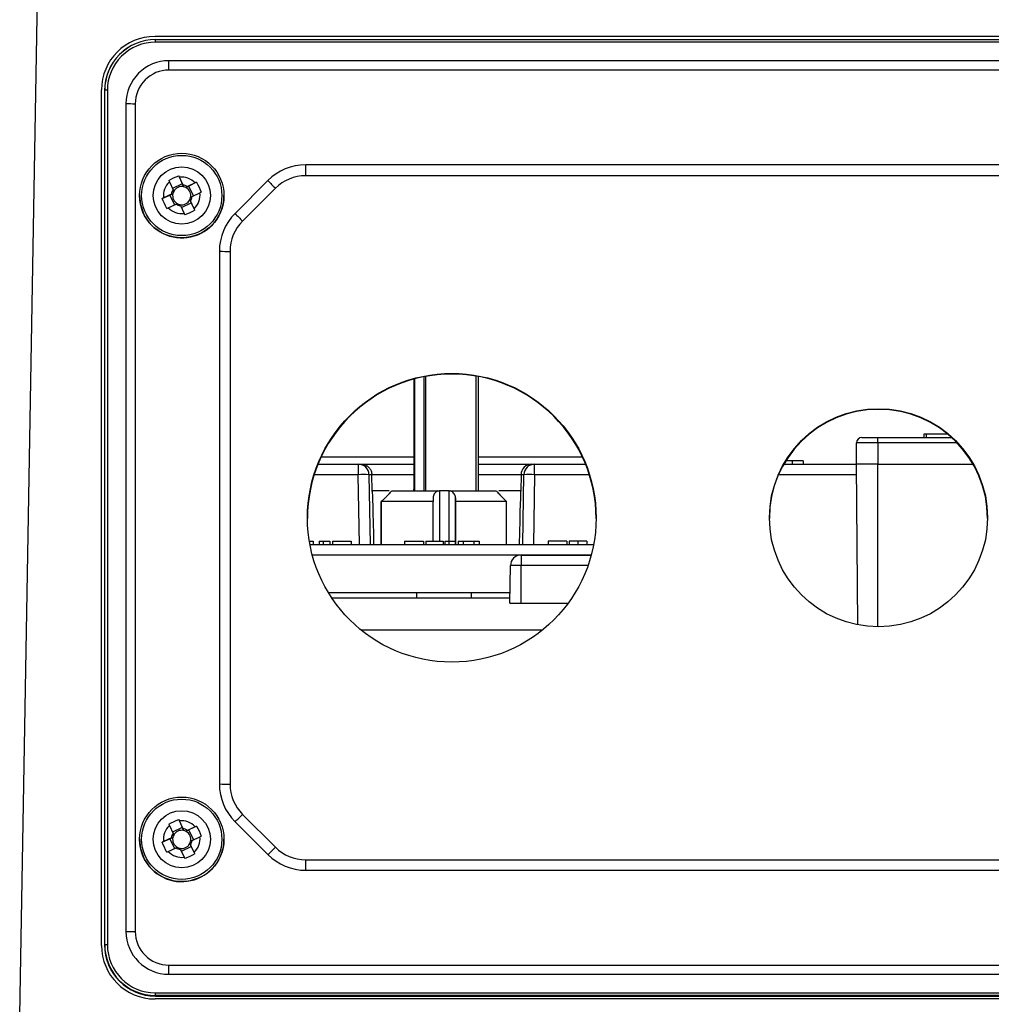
# Model space of a CAD drawing. Header units: millimetres. Extents: x -117 to 444, y -157 to 472.
# Tile 2 of 160: x 160 to 206, y -23 to 23. Entities that reach past the tile are written whole.
import ezdxf

# ---------------------------------------------------------------- set-up
doc = ezdxf.new("R2010")
doc.units = ezdxf.units.MM

msp = doc.modelspace()

# ---------------------------------------------------------------- linework, layer by layer
at = {"color": 7, "linetype": 'Continuous', "lineweight": 25}
for p, q in [((160.093, -23.87), (160.932, 24.244)), ((248.919, 21.884), (166.419, 21.884)), ((166.444, 21.616), (166.444, 21.739)), ((166.444, 21.739), (248.894, 21.739)), ((248.894, 21.616), (166.444, 21.616)), ((248.272, 20.747), (167.066, 20.747)), ((167.066, 20.31), (167.066, 20.747)), ((248.272, 20.31), (167.066, 20.31)), ((163.919, -20.616), (163.919, 19.384)), ((164.068, 19.363), (164.057, 19.352)), ((164.057, 19.352), (164.057, -20.592)), ((164.068, -20.581), (164.068, 19.363)), ((164.193, 19.365), (164.193, -20.579)), ((165.062, 18.743), (165.062, -19.957)), ((165.495, 18.739), (165.495, -19.961)), ((241.875, 15.877), (173.464, 15.877)), ((173.464, 15.369), (173.464, 15.877)), ((167.526, 15.368), (167.694, 14.994)), ((167.728, 14.935), (167.557, 15.301)), ((241.875, 15.369), (173.464, 15.369)), ((167.091, 15.083), (167.262, 14.717)), ((167.694, 14.994), (167.233, 14.778)), ((167.694, 14.994), (167.759, 14.856)), ((167.867, 14.816), (168.005, 14.881)), ((168.298, 15.033), (167.932, 14.862)), ((168.365, 15.063), (168.005, 14.881)), ((168.218, 14.427), (168.005, 14.881)), ((171.696, 15.145), (170.16, 13.61)), ((172.049, 14.783), (170.514, 13.248)), ((165.694, 14.443), (165.694, 14.438)), ((166.755, 14.31), (167.115, 14.464)), ((167.188, 14.514), (166.823, 14.343)), ((167.115, 14.464), (167.253, 14.529)), ((167.115, 14.464), (167.327, 14.01)), ((168.15, 14.395), (168.516, 14.566)), ((169.644, 14.438), (169.644, 14.443)), ((167.041, 13.876), (167.406, 14.047)), ((167.61, 13.973), (167.781, 13.608)), ((167.65, 13.888), (168.111, 14.104)), ((168.046, 14.242), (168.111, 14.104)), ((168.248, 13.826), (168.076, 14.192)), ((168.279, 13.758), (168.111, 14.104)), ((169.428, 11.843), (169.428, -13.065)), ((169.928, 11.834), (169.928, -13.074)), ((179.073, 5.987), (179.073, 0.634)), ((181.432, 0.634), (181.432, 6.002)), ((181.531, 5.984), (181.531, 0.634)), ((178.514, 5.86), (178.514, 0.634)), ((178.528, 0.634), (178.528, 5.863)), ((178.558, 5.871), (178.558, 0.634)), ((179.002, 0.634), (179.002, 5.974)), ((202.372, 3.284), (202.369, 3.134)), ((202.469, 3.284), (202.372, 3.284)), ((202.469, 3.284), (202.469, 3.134)), ((203.488, 3.284), (202.469, 3.284)), ((199.219, 1.884), (199.219, 2.884)), ((200.219, 2.884), (199.219, 2.884)), ((199.469, 3.134), (200.219, 3.134)), ((200.219, 2.884), (200.219, 3.134)), ((200.219, 3.134), (203.662, 3.134)), ((200.219, 2.884), (200.219, 1.884)), ((203.92, 2.884), (200.219, 2.884)), ((174.038, 1.884), (175.925, 1.884)), ((174.19, 2.231), (178.514, 2.231)), ((175.925, 1.884), (175.925, 1.393)), ((175.925, 1.884), (176.058, 1.884)), ((176.058, 1.884), (178.514, 1.884)), ((181.531, 2.231), (186.398, 2.231)), ((181.531, 1.884), (184.031, 1.884)), ((184.031, 1.884), (184.163, 1.884)), ((184.163, 1.393), (184.163, 1.884)), ((184.163, 1.884), (186.55, 1.884)), ((195.819, 1.884), (199.219, 1.884)), ((196.206, 2.034), (196.206, 1.884)), ((196.725, 2.034), (196.725, 1.884)), ((200.219, 1.884), (199.219, 1.884)), ((199.285, -5.628), (199.219, 1.884)), ((200.219, -5.719), (200.219, 1.884)), ((200.219, 1.884), (204.669, 1.884)), ((175.925, 1.393), (173.861, 1.393)), ((175.979, -1.866), (175.925, 1.393)), ((176.557, 1.393), (176.424, 1.393)), ((176.424, 1.393), (176.478, -1.866)), ((176.57, 0.634), (176.557, 1.393)), ((178.514, 1.393), (176.557, 1.393)), ((183.531, 1.393), (181.531, 1.393)), ((183.531, 1.393), (183.518, 0.634)), ((183.663, 1.393), (183.531, 1.393)), ((183.609, -1.866), (183.663, 1.393)), ((184.163, 1.393), (184.109, -1.866)), ((186.727, 1.393), (184.163, 1.393)), ((199.224, 1.393), (195.572, 1.393)), ((176.57, 0.634), (176.545, 0.634)), ((176.545, 0.634), (176.57, 0.633)), ((177.472, 0.634), (179.65, 0.634)), ((179.65, 0.634), (179.718, 0.634)), ((180.168, 0.634), (179.718, 0.634)), ((179.718, 0.634), (179.718, -1.716)), ((180.168, 0.634), (180.235, 0.634)), ((180.168, -1.716), (180.168, 0.634)), ((180.235, 0.634), (182.387, 0.634)), ((176.996, -1.866), (176.996, 0.134)), ((177.003, -1.866), (177.003, 0.134)), ((179.421, 0.134), (177.003, 0.134)), ((177.174, 0.303), (177.174, 0.31)), ((179.421, -1.716), (179.421, 0.134)), ((180.469, 0.31), (180.469, -1.866)), ((180.471, -1.866), (180.471, 0.134)), ((182.859, 0.134), (180.471, 0.134)), ((182.859, -1.866), (182.859, 0.134)), ((173.634, -1.716), (173.818, -1.716)), ((173.818, -1.716), (173.818, -1.866)), ((174.101, -1.716), (174.101, -1.866)), ((174.101, -1.716), (174.282, -1.716)), ((174.282, -1.716), (174.282, -1.866)), ((174.282, -1.716), (174.587, -1.716)), ((174.587, -1.716), (174.587, -1.866)), ((174.715, -1.716), (175.597, -1.716)), ((174.715, -1.716), (174.715, -1.866)), ((175.597, -1.716), (175.597, -1.866)), ((178.089, -1.716), (178.089, -1.866)), ((178.089, -1.716), (178.97, -1.716)), ((178.97, -1.716), (178.97, -1.866)), ((179.082, -1.716), (179.899, -1.716)), ((179.082, -1.716), (179.082, -1.866)), ((179.899, -1.716), (179.899, -1.866)), ((179.975, -1.716), (179.975, -1.866)), ((179.975, -1.716), (180.156, -1.716)), ((180.156, -1.716), (180.156, -1.866)), ((180.156, -1.716), (180.46, -1.716)), ((180.46, -1.716), (180.46, -1.866)), ((180.589, -1.716), (180.589, -1.866)), ((180.589, -1.716), (180.829, -1.716)), ((180.829, -1.716), (181.323, -1.716)), ((180.829, -1.716), (180.829, -1.866)), ((181.323, -1.716), (181.323, -1.866)), ((181.323, -1.716), (181.582, -1.716)), ((181.582, -1.716), (181.582, -1.866)), ((184.795, -1.716), (184.795, -1.866)), ((185.677, -1.716), (184.795, -1.716)), ((185.677, -1.716), (185.677, -1.866)), ((185.789, -1.716), (185.789, -1.866)), ((186.193, -1.716), (186.193, -1.866)), ((186.606, -1.716), (186.606, -1.866)), ((173.66, -1.866), (186.928, -1.866)), ((186.816, -2.361), (173.773, -2.361)), ((183.536, -2.366), (183.544, -2.366)), ((183.544, -2.366), (183.544, -2.857)), ((183.544, -2.366), (186.815, -2.366)), ((183.005, -4.616), (183.036, -2.857)), ((183.544, -2.857), (183.036, -2.857)), ((183.544, -4.616), (183.544, -2.857)), ((186.663, -2.857), (183.544, -2.857)), ((174.52, -4.116), (183.014, -4.116)), ((174.679, -4.366), (183.009, -4.366)), ((183.005, -4.616), (183.544, -4.616)), ((183.544, -4.616), (185.734, -4.616)), ((176.047, -5.866), (184.541, -5.866)), ((167.526, -14.728), (167.694, -15.101)), ((170.514, -14.488), (172.049, -16.023)), ((167.091, -15.013), (167.262, -15.378)), ((167.694, -15.101), (167.233, -15.317)), ((167.728, -15.16), (167.557, -14.794)), ((167.694, -15.101), (167.759, -15.24)), ((168.298, -15.063), (167.932, -15.234)), ((168.365, -15.032), (168.005, -15.214)), ((170.16, -14.832), (171.696, -16.368)), ((166.755, -15.785), (167.115, -15.631)), ((167.188, -15.582), (166.823, -15.753)), ((167.115, -15.631), (167.253, -15.566)), ((167.115, -15.631), (167.327, -16.085)), ((167.867, -15.279), (168.005, -15.214)), ((168.218, -15.668), (168.005, -15.214)), ((168.15, -15.7), (168.516, -15.529)), ((165.694, -15.652), (165.694, -15.657)), ((167.041, -16.219), (167.406, -16.048)), ((167.65, -16.207), (168.111, -15.992)), ((168.046, -15.853), (168.111, -15.992)), ((168.248, -16.269), (168.076, -15.904)), ((168.279, -16.338), (168.111, -15.992)), ((169.644, -15.657), (169.644, -15.652)), ((167.61, -16.122), (167.781, -16.488)), ((173.464, -17.1), (173.464, -16.609)), ((173.464, -16.609), (241.875, -16.609)), ((173.464, -17.1), (241.875, -17.1)), ((164.068, -20.581), (164.057, -20.592)), ((167.066, -21.961), (167.066, -21.533)), ((167.066, -21.533), (248.272, -21.533)), ((167.066, -21.961), (248.272, -21.961)), ((166.444, -22.957), (166.444, -22.829)), ((166.444, -22.829), (248.894, -22.829)), ((248.894, -22.957), (166.444, -22.957)), ((166.444, -22.957), (166.444, -22.978)), ((166.444, -22.978), (248.894, -22.978)), ((248.919, -23.116), (166.419, -23.116))]:
    msp.add_line(p, q, dxfattribs=at)
at = {"color": 7, "linetype": 'Continuous', "lineweight": 25, "flags": 128}
for points in [[(165.694, 14.438), (165.736, 14.036), (165.88, 13.601)], [(178.525, 0.634), (178.524, 0.672), (178.524, 0.7), (178.523, 0.717), (178.522, 0.722), (178.522, 0.717), (178.521, 0.7), (178.521, 0.672), (178.52, 0.634)], [(165.694, -15.657), (165.736, -16.059), (165.88, -16.494)]]:
    msp.add_lwpolyline(points, dxfattribs=at)
at = {"color": 7, "linetype": 'Continuous', "lineweight": 25}
for centre, radius in [((167.669, 14.443), 1.975), ((167.669, 14.445), 1.875), ((167.669, 14.445), 1.337), ((180.295, -0.62), 6.749), ((200.245, -0.62), 5.099), ((167.669, -15.652), 1.975), ((167.669, -15.65), 1.875), ((167.669, -15.65), 1.337)]:
    msp.add_circle(centre, radius, dxfattribs=at)
for centre, radius, start, end in [((166.419, 19.384), 2.5, 90, 180), ((166.444, 19.352), 2.387, 89.9956, 179.9956), ((166.444, 19.363), 2.376, 89.9956, 179.9956), ((166.444, 19.365), 2.251, 89.9956, 179.9956), ((167.066, 18.743), 2.004, 89.9956, 179.9956), ((167.066, 18.739), 1.571, 89.9956, 179.9956), ((164.163, 17.499), 1.866, 89.0632, 92.9019), ((165.448, 35.548), 16.809, 268.6847, 270.1607), ((173.464, 13.377), 2.5, 89.9992, 134.9946), ((167.669, 14.454), 0.854, 42.6306, 97.528), ((173.464, 13.369), 2, 89.9992, 134.9946), ((167.669, 14.454), 0.854, 132.619, 187.5284), ((167.669, 14.44), 0.426, 77.8353, 152.311), ((167.669, 14.454), 0.485, 57.1731, 82.9855), ((167.669, 14.44), 0.426, 62.3213, 77.8373), ((167.669, 14.44), 0.425, 347.8355, 62.3242), ((179.455, 22.365), 10.598, 222.9375, 225.6742), ((167.669, 14.439), 1.975, 205.081, 359.9918), ((167.669, 14.454), 0.485, 147.1645, 172.9829), ((167.669, 14.44), 0.425, 167.8355, 242.3242), ((167.669, 14.44), 0.425, 152.3139, 167.8335), ((167.669, 14.44), 0.425, 332.3139, 347.8335), ((167.669, 14.454), 0.485, 327.1645, 352.9829), ((167.669, 14.454), 0.854, 312.619, 7.5284), ((167.669, 14.455), 0.854, 222.6306, 277.528), ((167.669, 14.455), 0.485, 237.1731, 262.9855), ((167.669, 14.44), 0.426, 242.3213, 257.8373), ((167.669, 14.44), 0.426, 257.8353, 332.311), ((171.927, 11.843), 2.499, 134.9946, 179.9992), ((177.919, 20.83), 10.598, 222.9375, 225.6742), ((171.928, 11.834), 2, 134.9946, 179.9992), ((169.803, 19.003), 7.17, 267.0017, 270.9986), ((180.294, -0.651), 6.75, 0.0066, 179.9934), ((200.244, -0.651), 5.1, 0.0066, 179.9934), ((199.469, 2.884), 0.25, 90, 180), ((175.924, 1.385), 0.5, 0.9598, 89.9616), ((184.163, 1.385), 0.5, 90.0384, 179.0402), ((176.174, -6.663), 8.06, 88.2254, 91.7746), ((183.913, -6.663), 8.06, 88.2254, 91.7746), ((183.536, -2.866), 0.5, 90, 179), ((171.927, -13.065), 2.499, 180.0008, 225.0054), ((169.803, -5.905), 7.17, 267.0017, 270.9986), ((171.928, -13.074), 2, 180.0008, 225.0054), ((163.583, -7.734), 9.677, 312.8176, 315.7417), ((167.669, -15.641), 0.854, 132.619, 187.5284), ((167.669, -15.641), 0.854, 42.6306, 97.528), ((167.669, -15.641), 0.485, 57.1731, 82.9855), ((167.669, -15.641), 0.485, 147.1645, 172.9829), ((167.669, -15.656), 0.425, 167.8355, 242.3242), ((167.669, -15.656), 0.425, 152.3139, 167.8335), ((167.669, -15.656), 0.426, 77.8353, 152.311), ((167.669, -15.656), 0.426, 62.3213, 77.8373), ((167.669, -15.656), 0.425, 347.8355, 62.3242), ((167.669, -15.641), 0.854, 312.619, 7.5284), ((167.669, -15.657), 1.975, 205.081, 359.9918), ((167.669, -15.641), 0.485, 237.1731, 262.9855), ((167.669, -15.656), 0.426, 242.3213, 257.8373), ((167.669, -15.656), 0.426, 257.8353, 332.311), ((167.669, -15.656), 0.425, 332.3139, 347.8335), ((167.669, -15.641), 0.485, 327.1645, 352.9829), ((165.118, -9.269), 9.677, 312.8176, 315.7417), ((173.464, -14.609), 2, 225.0054, 270.0008), ((167.669, -15.641), 0.854, 222.6306, 277.528), ((173.464, -14.6), 2.5, 225.0054, 270.0008), ((167.066, -19.957), 2.004, 180.0044, 270.0044), ((165.448, -3.152), 16.809, 268.6847, 270.1607), ((167.066, -19.961), 1.571, 180.0044, 270.0044), ((166.419, -20.616), 2.5, 180, 270), ((166.444, -20.592), 2.387, 180.0044, 270.0044), ((164.163, -22.445), 1.866, 89.0632, 92.9019), ((166.444, -20.581), 2.376, 180.0044, 270.0044), ((166.444, -20.579), 2.251, 180.0044, 270.0044)]:
    msp.add_arc(centre, radius, start, end, dxfattribs=at)
for centre, major_axis, ratio, start_param, end_param in [((180.044, -198.631), (3.473, 199.266), 0.000913, 0.000016, 0.158587), ((179.928, -311.536), (0, 340.901), 0.008727, 0.446911, 0.448605), ((179.928, -311.536), (0, 340.901), 0.008727, 5.834581, 5.836275)]:
    msp.add_ellipse(centre, major_axis=major_axis, ratio=ratio, start_param=start_param, end_param=end_param, dxfattribs=at)
for points in [[(167.059, 15.149), (167.207, 15.233), (167.367, 15.308), (167.526, 15.368)], [(167.557, 15.301), (167.547, 15.324), (167.536, 15.346), (167.526, 15.368)], [(167.059, 15.149), (167.07, 15.128), (167.08, 15.105), (167.091, 15.083)], [(167.728, 14.935), (167.738, 14.909), (167.748, 14.883), (167.759, 14.856)], [(167.932, 14.862), (167.911, 14.847), (167.889, 14.832), (167.867, 14.816)], [(168.365, 15.063), (168.343, 15.053), (168.321, 15.043), (168.298, 15.033)], [(168.365, 15.063), (168.449, 14.916), (168.523, 14.756), (168.584, 14.597)], [(166.823, 14.343), (166.8, 14.332), (166.777, 14.321), (166.755, 14.31)], [(166.973, 13.844), (166.89, 13.992), (166.815, 14.152), (166.755, 14.31)], [(167.188, 14.514), (167.209, 14.519), (167.231, 14.524), (167.253, 14.529)], [(167.262, 14.717), (167.272, 14.691), (167.282, 14.665), (167.292, 14.637)], [(168.15, 14.395), (168.129, 14.38), (168.108, 14.365), (168.085, 14.35)], [(168.516, 14.566), (168.539, 14.577), (168.561, 14.587), (168.584, 14.597)], [(166.973, 13.844), (166.995, 13.854), (167.018, 13.865), (167.041, 13.876)], [(167.406, 14.047), (167.428, 14.052), (167.449, 14.057), (167.472, 14.063)], [(167.61, 13.973), (167.6, 13.99), (167.59, 14.006), (167.58, 14.024)], [(168.076, 14.192), (168.067, 14.208), (168.057, 14.224), (168.046, 14.242)], [(168.279, 13.758), (168.269, 13.78), (168.258, 13.803), (168.248, 13.826)], [(167.781, 13.608), (167.792, 13.585), (167.802, 13.562), (167.813, 13.539)], [(168.279, 13.758), (168.131, 13.675), (167.972, 13.6), (167.813, 13.539)], [(183.531, 1.393), (183.531, 1.393), (183.531, 1.393), (183.531, 1.393)], [(176.57, 0.634), (176.57, 0.634), (176.57, 0.634), (176.571, 0.634)], [(177.174, 0.31), (177.115, 0.251), (177.056, 0.193), (176.996, 0.134)], [(177.003, 0.134), (177.062, 0.193), (177.121, 0.251), (177.181, 0.31)], [(179.419, 0.31), (179.42, 0.251), (179.42, 0.193), (179.421, 0.134)], [(180.471, 0.134), (180.47, 0.193), (180.47, 0.251), (180.469, 0.31)], [(182.681, 0.31), (182.74, 0.251), (182.8, 0.193), (182.859, 0.134)], [(167.059, -14.946), (167.207, -14.862), (167.367, -14.787), (167.526, -14.728)], [(167.557, -14.794), (167.547, -14.772), (167.536, -14.75), (167.526, -14.728)], [(167.059, -14.946), (167.07, -14.968), (167.08, -14.99), (167.091, -15.013)], [(167.728, -15.16), (167.738, -15.186), (167.748, -15.213), (167.759, -15.24)], [(168.365, -15.032), (168.343, -15.042), (168.321, -15.052), (168.298, -15.063)], [(168.365, -15.032), (168.449, -15.179), (168.523, -15.339), (168.584, -15.498)], [(167.188, -15.582), (167.209, -15.577), (167.231, -15.572), (167.253, -15.566)], [(167.262, -15.378), (167.272, -15.404), (167.282, -15.431), (167.292, -15.458)], [(167.932, -15.234), (167.911, -15.249), (167.889, -15.264), (167.867, -15.279)], [(168.516, -15.529), (168.539, -15.519), (168.561, -15.508), (168.584, -15.498)], [(166.823, -15.753), (166.8, -15.764), (166.777, -15.775), (166.755, -15.785)], [(166.973, -16.252), (166.89, -16.103), (166.815, -15.944), (166.755, -15.785)], [(167.406, -16.048), (167.428, -16.043), (167.449, -16.038), (167.472, -16.033)], [(167.61, -16.122), (167.6, -16.106), (167.59, -16.089), (167.58, -16.072)], [(168.076, -15.904), (168.067, -15.888), (168.057, -15.871), (168.046, -15.853)], [(168.15, -15.7), (168.129, -15.715), (168.108, -15.73), (168.085, -15.745)], [(166.973, -16.252), (166.995, -16.241), (167.018, -16.23), (167.041, -16.219)], [(167.781, -16.488), (167.792, -16.511), (167.802, -16.534), (167.813, -16.556)], [(168.279, -16.338), (168.131, -16.421), (167.972, -16.495), (167.813, -16.556)], [(168.279, -16.338), (168.269, -16.315), (168.258, -16.293), (168.248, -16.269)]]:
    msp.add_open_spline(points, degree=3, dxfattribs=at)
for points, knots in [([(176.058, 1.884), (176.074, 1.884), (176.107, 1.883), (176.155, 1.876), (176.202, 1.864), (176.248, 1.848), (176.292, 1.827), (176.333, 1.803), (176.372, 1.774), (176.411, 1.739), (176.451, 1.696), (176.49, 1.639), (176.524, 1.569), (176.55, 1.486), (176.555, 1.425), (176.557, 1.393)], [0, 0, 0, 0, 0.062705, 0.125358, 0.187958, 0.250506, 0.313002, 0.375445, 0.437836, 0.500175, 0.576575, 0.664766, 0.764739, 0.876487, 1, 1, 1, 1]), ([(184.031, 1.884), (183.901, 1.884), (183.773, 1.832), (183.588, 1.65), (183.534, 1.523), (183.531, 1.393)], [0, 0, 0, 0, 0.5, 0.5, 1, 1, 1, 1]), ([(196.206, 2.034), (196.111, 2.034), (196.003, 2.034), (195.928, 2.034), (195.918, 2.034)], [0, 0, 0, 0, 0.8723722, 1, 1, 1, 1]), ([(196.725, 2.034), (196.72, 2.034), (196.711, 2.034), (196.693, 2.034), (196.673, 2.034), (196.651, 2.034), (196.626, 2.034), (196.599, 2.034), (196.57, 2.034), (196.538, 2.034), (196.504, 2.034), (196.468, 2.034), (196.43, 2.034), (196.389, 2.034), (196.346, 2.034), (196.301, 2.034), (196.254, 2.034), (196.222, 2.034), (196.206, 2.034)], [0, 0, 0, 0, 0.070415, 0.137895, 0.202903, 0.265168, 0.325675, 0.384566, 0.442764, 0.500294, 0.557901, 0.61591, 0.675133, 0.73552, 0.798252, 0.862854, 0.929784, 1, 1, 1, 1]), ([(176.571, 0.636), (176.571, 0.635), (176.572, 0.633), (176.574, 0.61), (176.58, 0.518), (176.593, 0.13), (176.615, -0.681), (176.632, -1.424), (176.641, -1.866)], [0, 0, 0, 0, 0.009256, 0.019785, 0.047772, 0.140338, 0.488505, 1, 1, 1, 1]), ([(177.369, 0.634), (177.314, 0.634), (177.11, 0.634), (176.866, 0.634), (176.639, 0.634), (176.594, 0.634), (176.571, 0.634)], [0, 0, 0, 0, 0.112274, 0.411293, 0.705647, 1, 1, 1, 1]), ([(177.181, 0.31), (177.212, 0.34), (177.242, 0.371), (177.301, 0.432), (177.329, 0.463), (177.381, 0.521), (177.405, 0.549), (177.446, 0.598), (177.463, 0.62), (177.472, 0.634)], [0, 0, 0, 0, 0.25, 0.25, 0.5, 0.5, 0.75, 0.75, 1, 1, 1, 1]), ([(179.65, 0.634), (179.61, 0.62), (179.575, 0.599), (179.517, 0.549), (179.493, 0.521), (179.437, 0.433), (179.419, 0.371), (179.419, 0.31)], [0, 0, 0, 0, 0.25, 0.25, 0.5, 0.5, 1, 1, 1, 1]), ([(180.469, 0.31), (180.469, 0.34), (180.464, 0.371), (180.445, 0.432), (180.431, 0.463), (180.394, 0.521), (180.37, 0.549), (180.311, 0.598), (180.276, 0.62), (180.235, 0.634)], [0, 0, 0, 0, 0.25, 0.25, 0.5, 0.5, 0.75, 0.75, 1, 1, 1, 1]), ([(182.387, 0.634), (182.397, 0.62), (182.414, 0.599), (182.455, 0.549), (182.479, 0.521), (182.558, 0.433), (182.618, 0.371), (182.681, 0.31)], [0, 0, 0, 0, 0.25, 0.25, 0.5, 0.5, 1, 1, 1, 1]), ([(183.518, 0.634), (183.494, 0.634), (183.447, 0.634), (183.218, 0.634), (182.906, 0.634), (182.622, 0.634), (182.49, 0.634)], [0, 0, 0, 0, 0.258144, 0.516287, 0.774431, 1, 1, 1, 1]), ([(186.193, -1.716), (186.18, -1.716), (186.153, -1.716), (186.114, -1.716), (186.076, -1.716), (186.041, -1.716), (186.006, -1.716), (185.975, -1.716), (185.944, -1.716), (185.916, -1.716), (185.89, -1.716), (185.867, -1.716), (185.846, -1.716), (185.829, -1.716), (185.814, -1.716), (185.803, -1.716), (185.794, -1.716), (185.791, -1.716), (185.789, -1.716)], [0, 0, 0, 0, 0.0673455, 0.1322824, 0.1952048, 0.2567077, 0.3172117, 0.3772858, 0.4378685, 0.4990881, 0.5604009, 0.6212069, 0.68167, 0.7426314, 0.8044372, 0.8676393, 0.9324422, 1, 1, 1, 1]), ([(186.606, -1.716), (186.606, -1.716), (186.605, -1.716), (186.599, -1.716), (186.59, -1.716), (186.577, -1.716), (186.56, -1.716), (186.54, -1.716), (186.516, -1.716), (186.488, -1.716), (186.458, -1.716), (186.425, -1.716), (186.391, -1.716), (186.355, -1.716), (186.317, -1.716), (186.277, -1.716), (186.236, -1.716), (186.208, -1.716), (186.193, -1.716)], [0, 0, 0, 0, 0.062908, 0.124062, 0.183978, 0.243243, 0.302814, 0.363021, 0.424693, 0.48844, 0.552581, 0.614887, 0.677396, 0.739321, 0.802192, 0.865771, 0.931959, 1, 1, 1, 1])]:
    msp.add_open_spline(points, degree=3, knots=knots, dxfattribs=at)

doc.saveas('drawing.dxf')
